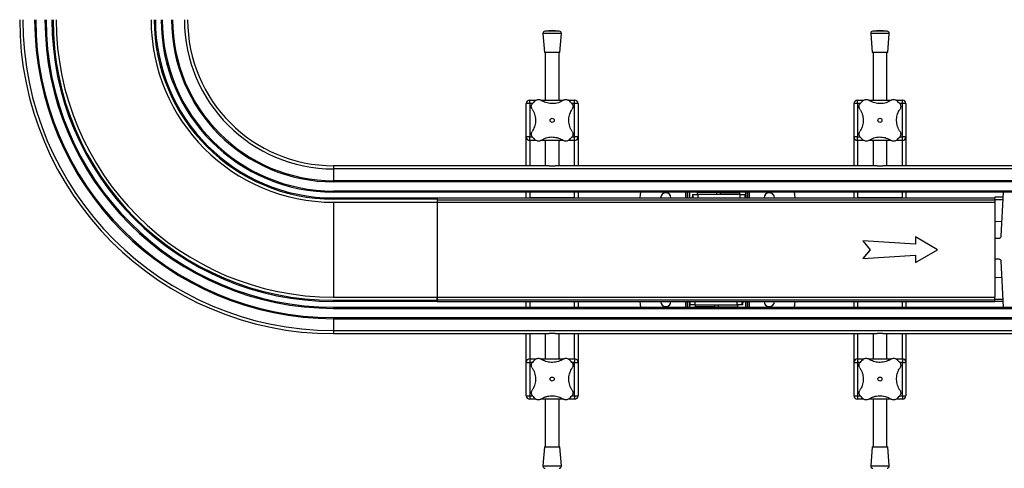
# Model space of a CAD drawing. Header units: millimetres. Extents: x 0 to 420, y 0 to 297.
# Tile 3 of 14: x 164 to 206, y 138 to 158. Entities that reach past the tile are written whole.
import ezdxf

# ---------------------------------------------------------------- set-up
doc = ezdxf.new("R2010")
doc.units = ezdxf.units.MM

msp = doc.modelspace()

# ---------------------------------------------------------------- linework, layer by layer
at = {"color": 7, "linetype": 'Continuous', "lineweight": 25}
for p, q in [((186.83943, 157.22659), (186.53153, 157.2031)), ((187.14733, 157.2031), (186.53153, 157.2031)), ((187.14733, 157.2031), (186.83943, 157.22659)), ((201.08943, 157.22659), (200.78153, 157.2031)), ((201.39733, 157.2031), (200.78153, 157.2031)), ((201.39733, 157.2031), (201.08943, 157.22659)), ((186.43943, 157.09578), (186.50193, 156.27659)), ((187.23943, 157.09578), (186.43943, 157.09578)), ((187.17693, 156.27659), (187.23943, 157.09578)), ((200.68943, 157.09578), (200.75193, 156.27659)), ((201.48943, 157.09578), (200.68943, 157.09578)), ((201.42693, 156.27659), (201.48943, 157.09578)), ((187.17693, 156.27659), (186.50193, 156.27659)), ((186.53943, 156.27659), (186.53943, 154.19864)), ((187.13943, 154.19864), (187.13943, 156.27659)), ((201.42693, 156.27659), (200.75193, 156.27659)), ((200.78943, 156.27659), (200.78943, 154.19864)), ((201.38943, 154.19864), (201.38943, 156.27659)), ((185.86443, 154.04864), (185.86443, 154.19864)), ((185.86443, 154.19864), (186.13934, 154.19864)), ((186.35551, 154.19864), (187.32307, 154.19864)), ((187.54206, 154.19864), (187.81443, 154.19864)), ((187.81443, 154.04864), (187.81443, 154.19864)), ((200.11443, 154.04864), (200.11443, 154.19864)), ((200.11443, 154.19864), (200.38934, 154.19864)), ((200.60551, 154.19864), (201.57307, 154.19864)), ((201.79206, 154.19864), (202.06443, 154.19864)), ((202.06443, 154.04864), (202.06443, 154.19864)), ((185.71443, 152.59864), (185.71443, 154.04864)), ((185.86443, 154.04864), (185.71443, 154.04864)), ((185.86443, 154.04864), (185.86443, 152.59864)), ((185.97946, 154.04864), (185.86443, 154.04864)), ((187.81443, 154.04864), (187.69931, 154.04864)), ((187.81443, 152.59864), (187.81443, 154.04864)), ((187.96443, 154.04864), (187.81443, 154.04864)), ((187.96443, 154.04864), (187.96443, 152.59864)), ((199.96443, 152.59864), (199.96443, 154.04864)), ((200.11443, 154.04864), (199.96443, 154.04864)), ((200.11443, 154.04864), (200.11443, 152.59864)), ((200.22946, 154.04864), (200.11443, 154.04864)), ((202.06443, 154.04864), (201.94931, 154.04864)), ((202.06443, 152.59864), (202.06443, 154.04864)), ((202.21443, 154.04864), (202.06443, 154.04864)), ((202.21443, 154.04864), (202.21443, 152.59864)), ((185.86443, 152.59864), (185.71443, 152.59864)), ((185.71443, 151.34864), (185.71443, 152.59864)), ((185.86443, 152.44864), (185.86443, 152.59864)), ((185.86443, 152.59864), (185.97956, 152.59864)), ((186.1368, 152.44864), (185.86443, 152.44864)), ((185.86443, 152.44864), (185.86443, 151.34864)), ((187.32335, 152.44864), (186.3558, 152.44864)), ((186.53943, 152.44864), (186.53943, 151.34864)), ((187.13943, 151.34864), (187.13943, 152.44864)), ((187.81443, 152.44864), (187.53952, 152.44864)), ((187.6994, 152.59864), (187.81443, 152.59864)), ((187.96443, 152.59864), (187.81443, 152.59864)), ((187.81443, 152.44864), (187.81443, 152.59864)), ((187.81443, 151.34864), (187.81443, 152.44864)), ((187.96443, 152.59864), (187.96443, 151.34864)), ((200.11443, 152.59864), (199.96443, 152.59864)), ((199.96443, 151.34864), (199.96443, 152.59864)), ((200.11443, 152.44864), (200.11443, 152.59864)), ((200.11443, 152.59864), (200.22956, 152.59864)), ((200.3868, 152.44864), (200.11443, 152.44864)), ((200.11443, 152.44864), (200.11443, 151.34864)), ((201.57335, 152.44864), (200.6058, 152.44864)), ((200.78943, 152.44864), (200.78943, 151.34864)), ((201.38943, 151.34864), (201.38943, 152.44864)), ((202.06443, 152.44864), (201.78952, 152.44864)), ((201.9494, 152.59864), (202.06443, 152.59864)), ((202.21443, 152.59864), (202.06443, 152.59864)), ((202.06443, 152.44864), (202.06443, 152.59864)), ((202.06443, 151.34864), (202.06443, 152.44864)), ((202.21443, 152.59864), (202.21443, 151.34864)), ((177.33943, 151.34864), (177.33943, 151.21171)), ((186.71407, 151.34864), (177.33943, 151.34864)), ((222.33943, 151.21171), (177.33943, 151.21171)), ((177.33943, 151.21171), (177.33943, 150.69864)), ((186.71407, 151.34864), (186.9648, 151.34864)), ((200.96407, 151.34864), (186.9648, 151.34864)), ((200.96407, 151.34864), (201.2148, 151.34864)), ((222.33943, 151.34864), (201.2148, 151.34864)), ((177.33943, 150.69864), (177.33943, 150.64864)), ((222.33943, 150.69864), (177.33943, 150.69864)), ((222.33943, 150.64864), (177.33943, 150.64864)), ((222.33943, 150.24864), (177.33943, 150.24864)), ((177.33943, 150.19864), (177.33943, 150.24864)), ((222.33943, 150.19864), (177.33943, 150.19864)), ((177.33943, 149.89864), (177.33943, 149.94864)), ((177.33943, 149.94864), (181.83943, 149.94864)), ((181.83943, 149.89864), (177.33943, 149.89864)), ((181.83943, 149.94864), (206.08943, 149.94864)), ((181.83943, 149.94864), (181.83943, 149.89864)), ((181.83943, 149.89864), (181.83943, 149.76114)), ((181.83943, 149.87364), (181.83943, 149.76114)), ((181.83943, 149.87364), (206.08943, 149.87364)), ((185.71443, 149.94864), (185.71443, 150.19864)), ((185.86443, 150.19864), (185.86443, 149.94864)), ((187.81443, 149.94864), (185.86443, 149.94864)), ((187.81443, 149.94864), (187.81443, 150.19864)), ((187.96443, 150.19864), (187.96443, 149.94864)), ((192.65415, 149.94864), (192.65415, 150.19864)), ((192.71415, 150.19864), (192.71415, 149.94864)), ((192.74415, 149.94864), (192.74415, 150.19864)), ((192.80415, 150.19864), (192.80415, 149.94864)), ((192.93445, 149.94864), (192.93484, 150.01077)), ((192.93522, 149.94864), (192.93484, 150.01077)), ((192.93615, 150.09864), (192.93615, 149.94864)), ((192.93615, 150.09864), (192.96766, 150.09864)), ((192.96766, 149.94864), (192.96766, 150.09864)), ((192.96766, 150.09864), (193.16889, 150.09864)), ((193.15049, 150.17864), (193.15049, 150.09864)), ((194.00049, 150.17864), (193.15049, 150.17864)), ((193.16889, 150.09864), (193.16889, 149.94864)), ((195.01885, 150.09864), (193.16889, 150.09864)), ((193.25049, 150.19864), (193.25049, 150.17864)), ((193.90049, 150.17864), (193.90049, 150.19864)), ((194.00049, 150.09864), (194.00049, 150.17864)), ((194.14788, 150.17864), (194.00049, 150.17864)), ((194.15047, 150.17864), (194.15047, 150.09864)), ((194.15047, 150.17864), (195.00047, 150.17864)), ((194.25047, 150.19864), (194.25047, 150.17864)), ((194.90047, 150.17864), (194.90047, 150.19864)), ((195.00047, 150.09864), (195.00047, 150.17864)), ((195.01885, 149.94864), (195.01885, 150.09864)), ((195.01885, 150.09864), (195.21762, 150.09864)), ((195.21762, 150.09864), (195.21762, 149.94864)), ((195.25415, 149.94864), (195.25415, 150.19864)), ((195.31415, 150.19864), (195.31415, 149.94864)), ((195.34415, 149.94864), (195.34415, 150.19864)), ((195.40415, 150.19864), (195.40415, 149.94864)), ((199.96443, 149.94864), (199.96443, 150.19864)), ((200.11443, 150.19864), (200.11443, 149.94864)), ((202.06443, 149.94864), (200.11443, 149.94864)), ((202.06443, 149.94864), (202.06443, 150.19864)), ((202.21443, 150.19864), (202.21443, 149.94864)), ((206.08943, 149.9794), (206.08943, 149.94864)), ((206.45211, 149.9794), (206.08943, 149.9794)), ((206.08943, 149.8794), (206.08943, 149.94864)), ((206.08943, 149.87364), (206.08943, 149.8794)), ((206.08943, 149.8794), (206.4468, 149.8794)), ((206.08943, 149.87364), (206.08943, 149.76114)), ((206.36235, 148.28884), (206.46375, 150.19864)), ((177.33943, 149.76114), (177.33943, 145.63614)), ((177.33943, 149.76114), (181.83943, 149.76114)), ((181.83943, 149.76114), (181.83943, 145.63614)), ((181.83943, 149.76114), (206.08943, 149.76114)), ((206.08943, 149.76114), (206.08943, 145.63614)), ((206.08943, 148.94501), (206.39577, 148.91821)), ((203.58943, 147.69864), (202.63762, 148.26003)), ((202.63762, 148.26003), (202.63762, 147.93787)), ((206.08943, 148.19864), (206.26723, 148.19864)), ((202.63762, 147.93787), (200.35061, 148.08787)), ((200.35061, 148.08787), (200.66484, 147.69864)), ((200.66484, 147.69864), (200.35061, 147.30941)), ((202.63762, 147.13724), (203.58943, 147.69864)), ((200.35061, 147.30941), (202.63762, 147.45941)), ((202.63762, 147.45941), (202.63762, 147.13724)), ((206.26723, 147.28424), (206.08943, 147.28424)), ((206.4683, 145.19864), (206.36235, 147.19404)), ((206.08943, 146.48302), (206.39866, 146.51007)), ((177.33943, 145.63614), (181.83943, 145.63614)), ((181.83943, 145.52364), (181.83943, 145.63614)), ((181.83943, 145.63614), (181.83943, 145.49864)), ((181.83943, 145.63614), (206.08943, 145.63614)), ((206.08943, 145.52364), (206.08943, 145.63614)), ((206.08943, 145.54864), (206.44971, 145.54864)), ((177.33943, 145.49864), (181.83943, 145.49864)), ((177.33943, 145.44864), (177.33943, 145.49864)), ((181.83943, 145.44864), (177.33943, 145.44864)), ((177.33943, 145.19864), (177.33943, 145.14864)), ((177.33943, 145.19864), (222.33943, 145.19864)), ((177.33943, 145.14864), (222.33943, 145.14864)), ((181.83943, 145.52364), (206.08943, 145.52364)), ((181.83943, 145.49864), (181.83943, 145.44864)), ((181.83943, 145.44864), (206.08943, 145.44864)), ((185.71443, 145.19864), (185.71443, 145.44864)), ((185.86443, 145.44864), (185.86443, 145.19864)), ((185.86443, 145.44864), (187.81443, 145.44864)), ((187.81443, 145.19864), (187.81443, 145.44864)), ((187.96443, 145.44864), (187.96443, 145.19864)), ((192.65415, 145.19864), (192.65415, 145.44864)), ((192.71415, 145.44864), (192.71415, 145.19864)), ((192.74415, 145.19864), (192.74415, 145.44864)), ((192.80415, 145.44864), (192.80415, 145.19864)), ((192.84069, 145.29864), (192.84069, 145.44864)), ((193.03945, 145.29864), (192.84069, 145.29864)), ((193.03945, 145.44864), (193.03945, 145.29864)), ((193.03945, 145.29864), (194.88941, 145.29864)), ((193.05783, 145.29864), (193.05783, 145.21864)), ((193.90783, 145.21864), (193.05783, 145.21864)), ((193.15783, 145.21864), (193.15783, 145.19864)), ((193.80783, 145.19864), (193.80783, 145.21864)), ((193.90783, 145.21864), (193.90783, 145.29864)), ((193.91042, 145.21864), (194.05781, 145.21864)), ((194.05781, 145.29864), (194.05781, 145.21864)), ((194.05781, 145.21864), (194.90781, 145.21864)), ((194.15781, 145.21864), (194.15781, 145.19864)), ((194.80781, 145.19864), (194.80781, 145.21864)), ((194.88941, 145.29864), (194.88941, 145.44864)), ((195.09064, 145.29864), (194.88941, 145.29864)), ((194.90781, 145.21864), (194.90781, 145.29864)), ((195.09064, 145.44864), (195.09064, 145.29864)), ((195.12216, 145.29864), (195.09064, 145.29864)), ((195.12216, 145.29864), (195.12216, 145.44864)), ((195.12308, 145.44864), (195.12347, 145.3865)), ((195.12385, 145.44864), (195.12347, 145.3865)), ((195.25415, 145.19864), (195.25415, 145.44864)), ((195.31415, 145.44864), (195.31415, 145.19864)), ((195.34415, 145.19864), (195.34415, 145.44864)), ((195.40415, 145.44864), (195.40415, 145.19864)), ((199.96443, 145.19864), (199.96443, 145.44864)), ((200.11443, 145.44864), (200.11443, 145.19864)), ((200.11443, 145.44864), (202.06443, 145.44864)), ((202.06443, 145.19864), (202.06443, 145.44864)), ((202.21443, 145.44864), (202.21443, 145.19864)), ((206.08943, 145.44864), (206.08943, 145.52364)), ((206.45502, 145.44864), (206.08943, 145.44864)), ((177.33943, 144.74864), (222.33943, 144.74864)), ((177.33943, 144.74864), (177.33943, 144.69864)), ((177.33943, 144.69864), (222.33943, 144.69864)), ((177.33943, 144.69864), (177.33943, 144.18556)), ((177.33943, 144.18556), (222.33943, 144.18556)), ((177.33943, 144.18556), (177.33943, 144.04864)), ((177.33943, 144.04864), (186.71407, 144.04864)), ((185.71443, 142.79864), (185.71443, 144.04864)), ((185.86443, 144.04864), (185.86443, 142.94864)), ((186.53943, 144.04864), (186.53943, 142.94864)), ((186.9648, 144.04864), (186.71407, 144.04864)), ((186.9648, 144.04864), (200.96407, 144.04864)), ((187.13943, 142.94864), (187.13943, 144.04864)), ((187.81443, 142.94864), (187.81443, 144.04864)), ((187.96443, 144.04864), (187.96443, 142.79864)), ((199.96443, 142.79864), (199.96443, 144.04864)), ((200.11443, 144.04864), (200.11443, 142.94864)), ((200.78943, 144.04864), (200.78943, 142.94864)), ((201.2148, 144.04864), (200.96407, 144.04864)), ((201.2148, 144.04864), (222.33943, 144.04864)), ((201.38943, 142.94864), (201.38943, 144.04864)), ((202.06443, 142.94864), (202.06443, 144.04864)), ((202.21443, 144.04864), (202.21443, 142.79864)), ((185.71443, 142.79864), (185.86443, 142.79864)), ((185.71443, 141.34864), (185.71443, 142.79864)), ((185.86443, 142.94864), (185.86443, 142.79864)), ((185.86443, 142.94864), (186.13934, 142.94864)), ((185.86443, 142.79864), (185.86443, 141.34864)), ((185.97946, 142.79864), (185.86443, 142.79864)), ((186.35551, 142.94864), (187.32307, 142.94864)), ((187.54206, 142.94864), (187.81443, 142.94864)), ((187.81443, 142.79864), (187.69931, 142.79864)), ((187.81443, 142.94864), (187.81443, 142.79864)), ((187.81443, 142.79864), (187.96443, 142.79864)), ((187.81443, 141.34864), (187.81443, 142.79864)), ((187.96443, 142.79864), (187.96443, 141.34864)), ((199.96443, 142.79864), (200.11443, 142.79864)), ((199.96443, 141.34864), (199.96443, 142.79864)), ((200.11443, 142.94864), (200.38934, 142.94864)), ((200.11443, 142.94864), (200.11443, 142.79864)), ((200.11443, 142.79864), (200.11443, 141.34864)), ((200.22946, 142.79864), (200.11443, 142.79864)), ((200.60551, 142.94864), (201.57307, 142.94864)), ((201.79206, 142.94864), (202.06443, 142.94864)), ((202.06443, 142.79864), (201.94931, 142.79864)), ((202.06443, 142.94864), (202.06443, 142.79864)), ((202.06443, 142.79864), (202.21443, 142.79864)), ((202.06443, 141.34864), (202.06443, 142.79864)), ((202.21443, 142.79864), (202.21443, 141.34864)), ((185.71443, 141.34864), (185.86443, 141.34864)), ((185.86443, 141.34864), (185.86443, 141.19864)), ((185.86443, 141.34864), (185.97956, 141.34864)), ((187.6994, 141.34864), (187.81443, 141.34864)), ((187.81443, 141.34864), (187.96443, 141.34864)), ((187.81443, 141.34864), (187.81443, 141.19864)), ((199.96443, 141.34864), (200.11443, 141.34864)), ((200.11443, 141.34864), (200.11443, 141.19864)), ((200.11443, 141.34864), (200.22956, 141.34864)), ((201.9494, 141.34864), (202.06443, 141.34864)), ((202.06443, 141.34864), (202.21443, 141.34864)), ((202.06443, 141.34864), (202.06443, 141.19864)), ((186.1368, 141.19864), (185.86443, 141.19864)), ((187.32335, 141.19864), (186.3558, 141.19864)), ((186.53943, 141.19864), (186.53943, 139.12068)), ((187.13943, 139.12068), (187.13943, 141.19864)), ((187.81443, 141.19864), (187.53952, 141.19864)), ((200.3868, 141.19864), (200.11443, 141.19864)), ((201.57335, 141.19864), (200.6058, 141.19864)), ((200.78943, 141.19864), (200.78943, 139.12068)), ((201.38943, 139.12068), (201.38943, 141.19864)), ((202.06443, 141.19864), (201.78952, 141.19864)), ((186.50193, 139.12068), (186.43943, 138.30149)), ((186.50193, 139.12068), (187.17693, 139.12068)), ((187.23943, 138.30149), (187.17693, 139.12068)), ((200.75193, 139.12068), (200.68943, 138.30149)), ((200.75193, 139.12068), (201.42693, 139.12068)), ((201.48943, 138.30149), (201.42693, 139.12068)), ((186.43943, 138.30149), (187.23943, 138.30149)), ((200.68943, 138.30149), (201.48943, 138.30149))]:
    msp.add_line(p, q, dxfattribs=at)
at = {"color": 7, "linetype": 'Continuous', "lineweight": 25, "flags": 128}
for points in [[(190.68228, 150.19864), (190.66378, 150.09548), (190.65415, 149.94864)], [(197.40415, 149.94864), (197.39453, 150.09548), (197.37602, 150.19864)], [(190.65415, 145.44864), (190.66378, 145.30179), (190.68228, 145.19864)], [(197.37602, 145.19864), (197.39453, 145.30179), (197.40415, 145.44864)]]:
    msp.add_lwpolyline(points, dxfattribs=at)
at = {"color": 7, "linetype": 'Continuous', "lineweight": 25}
for centre in [(186.83943, 153.32364), (201.08943, 153.32364), (186.83943, 142.07364), (201.08943, 142.07364)]:
    msp.add_circle(centre, 0.08764, dxfattribs=at)
for centre, radius, start, end in [((177.33943, 157.69864), 13.65, 180, 270), ((177.33943, 157.69864), 13.51307, 180, 270), ((177.33943, 157.69864), 13, 180, 270), ((177.33943, 157.69864), 12.95, 180, 270), ((177.33943, 157.69864), 12.55, 180, 270), ((177.33943, 157.69864), 12.5, 180, 270), ((177.33943, 157.69864), 12.25, 180, 270), ((177.33943, 157.69864), 12.2, 180, 270), ((177.33943, 157.69864), 12.0625, 180, 270), ((177.33943, 157.69864), 7.9375, 180, 270), ((177.33943, 157.69864), 7.8, 180, 270), ((177.33943, 157.69864), 7.75, 180, 270), ((177.33943, 157.69864), 7.5, 180, 270), ((177.33943, 157.69864), 7.45, 180, 270), ((177.33943, 157.69864), 7.05, 180, 270), ((177.33943, 157.69864), 7, 180, 270), ((177.33943, 157.69864), 6.48693, 180, 270), ((177.33943, 157.69864), 6.35, 180, 270), ((186.53914, 157.10339), 0.1, 94.362914, 184.362914), ((187.13972, 157.10339), 0.1, 355.637086, 85.637086), ((200.78914, 157.10339), 0.1, 94.362914, 184.362914), ((201.38972, 157.10339), 0.1, 355.637086, 85.637086), ((185.86443, 154.04864), 0.15, 90, 180), ((186.83943, 153.32364), 1.125, 130.225072, 139.774928), ((186.83943, 153.32364), 1.125, 40.225072, 49.774928), ((187.81443, 154.04864), 0.15, 0, 90), ((200.11443, 154.04864), 0.15, 90, 180), ((201.08943, 153.32364), 1.125, 130.225072, 139.774928), ((201.08943, 153.32364), 1.125, 40.225072, 49.774928), ((202.06443, 154.04864), 0.15, 0, 90), ((185.86443, 152.59864), 0.15, 180, 270), ((186.83943, 153.32364), 1.125, 220.225072, 229.774928), ((186.83943, 153.32364), 1.125, 310.225072, 319.774928), ((187.81443, 152.59864), 0.15, 270, 0), ((200.11443, 152.59864), 0.15, 180, 270), ((201.08943, 153.32364), 1.125, 220.225072, 229.774928), ((201.08943, 153.32364), 1.125, 310.225072, 319.774928), ((202.06443, 152.59864), 0.15, 270, 0), ((191.77915, 149.94864), 0.225, 0, 180), ((195.03919, 150.0234), 2.10439, 177.951062, 180.343859), ((196.27915, 149.94864), 0.225, 0, 180), ((206.26723, 148.29389), 0.09525, 270, 356.9606), ((206.26723, 147.18899), 0.09525, 3.0394, 90), ((191.77915, 145.44864), 0.225, 180, 0), ((193.01911, 145.37387), 2.10439, 357.951062, 0.343859), ((196.27915, 145.44864), 0.225, 180, 0), ((185.86443, 142.79864), 0.15, 90, 180), ((186.83943, 142.07364), 1.125, 130.225072, 139.774928), ((186.83943, 142.07364), 1.125, 40.225072, 49.774928), ((187.81443, 142.79864), 0.15, 0, 90), ((200.11443, 142.79864), 0.15, 90, 180), ((201.08943, 142.07364), 1.125, 130.225072, 139.774928), ((201.08943, 142.07364), 1.125, 40.225072, 49.774928), ((202.06443, 142.79864), 0.15, 0, 90), ((185.86443, 141.34864), 0.15, 180, 270), ((186.83943, 142.07364), 1.125, 220.225072, 229.774928), ((186.83943, 142.07364), 1.125, 310.225072, 319.774928), ((187.81443, 141.34864), 0.15, 270, 0), ((200.11443, 141.34864), 0.15, 180, 270), ((201.08943, 142.07364), 1.125, 220.225072, 229.774928), ((201.08943, 142.07364), 1.125, 310.225072, 319.774928), ((202.06443, 141.34864), 0.15, 270, 0), ((186.53914, 138.29388), 0.1, 175.637086, 265.637086), ((187.13972, 138.29388), 0.1, 274.362914, 4.362914), ((200.78914, 138.29388), 0.1, 175.637086, 265.637086), ((201.38972, 138.29388), 0.1, 274.362914, 4.362914)]:
    msp.add_arc(centre, radius, start, end, dxfattribs=at)
for points, knots in [([(186.11292, 154.18259), (186.13013, 154.19464), (186.16455, 154.21872), (186.22635, 154.2321), (186.29267, 154.22826), (186.33182, 154.2075), (186.35321, 154.19617)], [0, 0, 0, 0, 0.2331432, 0.46598224, 0.70829004, 1, 1, 1, 1]), ([(187.32565, 154.19617), (187.29232, 154.17568), (187.22481, 154.13417), (187.10968, 154.08844), (186.98573, 154.05772), (186.8602, 154.04589), (186.73573, 154.05201), (186.61862, 154.07417), (186.50741, 154.11148), (186.4197, 154.15374), (186.37085, 154.18491), (186.35321, 154.19617)], [0, 0, 0, 0, 0.11925981, 0.24158658, 0.3609602, 0.48426569, 0.59620844, 0.71149815, 0.82228956, 0.93582475, 1, 1, 1, 1]), ([(187.32565, 154.19617), (187.34649, 154.20725), (187.38822, 154.22945), (187.46119, 154.23238), (187.52307, 154.21426), (187.55405, 154.19137), (187.56595, 154.18259)], [0, 0, 0, 0, 0.28482414, 0.57045716, 0.83508046, 1, 1, 1, 1]), ([(200.36292, 154.18259), (200.38013, 154.19464), (200.41455, 154.21872), (200.47635, 154.2321), (200.54267, 154.22826), (200.58182, 154.2075), (200.60321, 154.19617)], [0, 0, 0, 0, 0.2331432, 0.46598224, 0.70829004, 1, 1, 1, 1]), ([(201.57565, 154.19617), (201.54232, 154.17568), (201.47481, 154.13417), (201.35968, 154.08844), (201.23573, 154.05772), (201.1102, 154.04589), (200.98573, 154.05201), (200.86862, 154.07417), (200.75741, 154.11148), (200.6697, 154.15374), (200.62085, 154.18491), (200.60321, 154.19617)], [0, 0, 0, 0, 0.11925981, 0.24158658, 0.3609602, 0.48426569, 0.59620844, 0.71149815, 0.82228956, 0.93582475, 1, 1, 1, 1]), ([(201.57565, 154.19617), (201.59649, 154.20725), (201.63822, 154.22945), (201.71119, 154.23238), (201.77307, 154.21426), (201.80405, 154.19137), (201.81595, 154.18259)], [0, 0, 0, 0, 0.28482414, 0.57045716, 0.83508046, 1, 1, 1, 1]), ([(185.9669, 153.80986), (185.95582, 153.83069), (185.93362, 153.87242), (185.93069, 153.94539), (185.94881, 154.00728), (185.97169, 154.03826), (185.98048, 154.05015)], [0, 0, 0, 0, 0.28482414, 0.57045716, 0.83508046, 1, 1, 1, 1]), ([(185.9669, 153.80986), (185.98762, 153.77605), (186.02904, 153.70846), (186.07508, 153.59276), (186.10528, 153.46917), (186.11729, 153.34312), (186.11083, 153.21936), (186.08869, 153.1018), (186.05131, 152.99124), (186.0091, 152.90353), (185.97816, 152.85505), (185.9669, 152.83742)], [0, 0, 0, 0, 0.12083278, 0.2415891, 0.36294631, 0.48426201, 0.59786508, 0.71149177, 0.82362919, 0.93582121, 1, 1, 1, 1]), ([(187.71196, 152.83742), (187.69124, 152.87122), (187.64983, 152.93881), (187.60378, 153.05452), (187.57359, 153.1781), (187.56158, 153.30415), (187.56804, 153.42792), (187.59018, 153.54547), (187.62755, 153.65604), (187.66976, 153.74374), (187.7007, 153.79222), (187.71196, 153.80986)], [0, 0, 0, 0, 0.12083278, 0.2415891, 0.36294631, 0.48426201, 0.59786508, 0.71149177, 0.82362919, 0.93582121, 1, 1, 1, 1]), ([(187.69838, 154.05015), (187.71043, 154.03293), (187.73451, 153.99852), (187.74789, 153.93672), (187.74406, 153.8704), (187.7233, 153.83124), (187.71196, 153.80986)], [0, 0, 0, 0, 0.2331432, 0.46598224, 0.70829004, 1, 1, 1, 1]), ([(200.2169, 153.80986), (200.20582, 153.83069), (200.18362, 153.87242), (200.18069, 153.94539), (200.19881, 154.00728), (200.22169, 154.03826), (200.23048, 154.05015)], [0, 0, 0, 0, 0.28482414, 0.57045716, 0.83508046, 1, 1, 1, 1]), ([(200.2169, 153.80986), (200.23762, 153.77605), (200.27904, 153.70846), (200.32508, 153.59276), (200.35528, 153.46917), (200.36729, 153.34312), (200.36083, 153.21936), (200.33869, 153.1018), (200.30131, 152.99124), (200.2591, 152.90353), (200.22816, 152.85505), (200.2169, 152.83742)], [0, 0, 0, 0, 0.12083278, 0.2415891, 0.36294631, 0.48426201, 0.59786508, 0.71149177, 0.82362919, 0.93582121, 1, 1, 1, 1]), ([(201.96196, 152.83742), (201.94124, 152.87122), (201.89983, 152.93881), (201.85378, 153.05452), (201.82359, 153.1781), (201.81158, 153.30415), (201.81804, 153.42792), (201.84018, 153.54547), (201.87755, 153.65604), (201.91976, 153.74374), (201.9507, 153.79222), (201.96196, 153.80986)], [0, 0, 0, 0, 0.12083278, 0.2415891, 0.36294631, 0.48426201, 0.59786508, 0.71149177, 0.82362919, 0.93582121, 1, 1, 1, 1]), ([(201.94838, 154.05015), (201.96043, 154.03293), (201.98451, 153.99852), (201.99789, 153.93672), (201.99406, 153.8704), (201.9733, 153.83124), (201.96196, 153.80986)], [0, 0, 0, 0, 0.2331432, 0.46598224, 0.70829004, 1, 1, 1, 1]), ([(185.98048, 152.59712), (185.96843, 152.61434), (185.94435, 152.64875), (185.93097, 152.71055), (185.9348, 152.77688), (185.95556, 152.81603), (185.9669, 152.83742)], [0, 0, 0, 0, 0.233143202, 0.46598224, 0.708290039, 1, 1, 1, 1]), ([(187.71196, 152.83742), (187.72304, 152.81658), (187.74524, 152.77485), (187.74817, 152.70188), (187.73005, 152.64), (187.70717, 152.60902), (187.69838, 152.59712)], [0, 0, 0, 0, 0.28482414, 0.57045716, 0.83508046, 1, 1, 1, 1]), ([(200.23048, 152.59712), (200.21843, 152.61434), (200.19435, 152.64875), (200.18097, 152.71055), (200.1848, 152.77688), (200.20556, 152.81603), (200.2169, 152.83742)], [0, 0, 0, 0, 0.233143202, 0.46598224, 0.708290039, 1, 1, 1, 1]), ([(201.96196, 152.83742), (201.97304, 152.81658), (201.99524, 152.77485), (201.99817, 152.70188), (201.98005, 152.64), (201.95717, 152.60902), (201.94838, 152.59712)], [0, 0, 0, 0, 0.28482414, 0.57045716, 0.83508046, 1, 1, 1, 1]), ([(186.35321, 152.45111), (186.33237, 152.44002), (186.29064, 152.41783), (186.21768, 152.41489), (186.15579, 152.43301), (186.12481, 152.4559), (186.11292, 152.46468)], [0, 0, 0, 0, 0.28482414, 0.57045716, 0.83508046, 1, 1, 1, 1]), ([(186.35321, 152.45111), (186.38654, 152.4716), (186.45406, 152.5131), (186.56918, 152.55883), (186.69314, 152.58955), (186.81866, 152.60138), (186.94314, 152.59526), (187.06024, 152.5731), (187.17145, 152.53579), (187.25916, 152.49353), (187.30801, 152.46236), (187.32565, 152.45111)], [0, 0, 0, 0, 0.11925981, 0.24158658, 0.3609602, 0.48426569, 0.59620844, 0.71149815, 0.82228956, 0.93582475, 1, 1, 1, 1]), ([(186.53943, 152.43185), (186.53344, 152.43317), (186.50783, 152.43882), (186.49588, 152.44385), (186.50224, 152.44506), (186.50239, 152.44509)], [0, 0, 0, 0, 0.22962158, 0.98173414, 1, 1, 1, 1]), ([(187.17276, 152.44453), (187.17381, 152.444), (187.17803, 152.44191), (187.16427, 152.43638), (187.14103, 152.43173), (187.13943, 152.43141)], [0, 0, 0, 0, 0.23651302, 0.94740052, 1, 1, 1, 1]), ([(187.56595, 152.46468), (187.54873, 152.45264), (187.51431, 152.42856), (187.45251, 152.41517), (187.38619, 152.41901), (187.34704, 152.43977), (187.32565, 152.45111)], [0, 0, 0, 0, 0.2331432, 0.46598224, 0.70829004, 1, 1, 1, 1]), ([(200.60321, 152.45111), (200.58237, 152.44002), (200.54064, 152.41783), (200.46768, 152.41489), (200.40579, 152.43301), (200.37481, 152.4559), (200.36292, 152.46468)], [0, 0, 0, 0, 0.28482414, 0.57045716, 0.83508046, 1, 1, 1, 1]), ([(200.60321, 152.45111), (200.63654, 152.4716), (200.70406, 152.5131), (200.81918, 152.55883), (200.94314, 152.58955), (201.06866, 152.60138), (201.19314, 152.59526), (201.31024, 152.5731), (201.42145, 152.53579), (201.50916, 152.49353), (201.55801, 152.46236), (201.57565, 152.45111)], [0, 0, 0, 0, 0.11925981, 0.24158658, 0.3609602, 0.48426569, 0.59620844, 0.71149815, 0.82228956, 0.93582475, 1, 1, 1, 1]), ([(200.78943, 152.43185), (200.78344, 152.43317), (200.75783, 152.43882), (200.74588, 152.44385), (200.75224, 152.44506), (200.75239, 152.44509)], [0, 0, 0, 0, 0.22962158, 0.98173414, 1, 1, 1, 1]), ([(201.42276, 152.44453), (201.42381, 152.444), (201.42803, 152.44191), (201.41427, 152.43638), (201.39103, 152.43173), (201.38943, 152.43141)], [0, 0, 0, 0, 0.23651302, 0.94740052, 1, 1, 1, 1]), ([(201.81595, 152.46468), (201.79873, 152.45264), (201.76431, 152.42856), (201.70251, 152.41517), (201.63619, 152.41901), (201.59704, 152.43977), (201.57565, 152.45111)], [0, 0, 0, 0, 0.2331432, 0.46598224, 0.70829004, 1, 1, 1, 1]), ([(186.11292, 142.93259), (186.13013, 142.94464), (186.16455, 142.96872), (186.22635, 142.9821), (186.29267, 142.97826), (186.33182, 142.9575), (186.35321, 142.94617)], [0, 0, 0, 0, 0.2331432, 0.46598224, 0.70829004, 1, 1, 1, 1]), ([(187.32565, 142.94617), (187.34649, 142.95725), (187.38822, 142.97945), (187.46119, 142.98238), (187.52307, 142.96426), (187.55405, 142.94137), (187.56595, 142.93259)], [0, 0, 0, 0, 0.28482414, 0.57045716, 0.83508046, 1, 1, 1, 1]), ([(200.36292, 142.93259), (200.38013, 142.94464), (200.41455, 142.96872), (200.47635, 142.9821), (200.54267, 142.97826), (200.58182, 142.9575), (200.60321, 142.94617)], [0, 0, 0, 0, 0.2331432, 0.46598224, 0.70829004, 1, 1, 1, 1]), ([(201.57565, 142.94617), (201.59649, 142.95725), (201.63822, 142.97945), (201.71119, 142.98238), (201.77307, 142.96426), (201.80405, 142.94137), (201.81595, 142.93259)], [0, 0, 0, 0, 0.28482414, 0.57045716, 0.83508046, 1, 1, 1, 1]), ([(185.9669, 142.55986), (185.95582, 142.58069), (185.93362, 142.62242), (185.93069, 142.69539), (185.94881, 142.75728), (185.97169, 142.78826), (185.98048, 142.80015)], [0, 0, 0, 0, 0.28482414, 0.57045716, 0.83508046, 1, 1, 1, 1]), ([(185.9669, 142.55986), (185.98762, 142.52605), (186.02904, 142.45846), (186.07508, 142.34276), (186.10528, 142.21917), (186.11729, 142.09312), (186.11083, 141.96936), (186.08869, 141.8518), (186.05131, 141.74124), (186.0091, 141.65353), (185.97816, 141.60505), (185.9669, 141.58742)], [0, 0, 0, 0, 0.12083278, 0.2415891, 0.36294631, 0.48426201, 0.59786508, 0.71149177, 0.82362919, 0.93582121, 1, 1, 1, 1]), ([(187.32565, 142.94617), (187.29232, 142.92568), (187.22481, 142.88417), (187.10968, 142.83844), (186.98573, 142.80772), (186.8602, 142.79589), (186.73573, 142.80201), (186.61862, 142.82417), (186.50741, 142.86148), (186.4197, 142.90374), (186.37085, 142.93491), (186.35321, 142.94617)], [0, 0, 0, 0, 0.119259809, 0.241586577, 0.360960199, 0.484265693, 0.596208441, 0.711498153, 0.822289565, 0.935824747, 1, 1, 1, 1]), ([(186.50611, 142.95275), (186.50505, 142.95327), (186.50083, 142.95537), (186.51459, 142.96089), (186.53783, 142.96554), (186.53943, 142.96586)], [0, 0, 0, 0, 0.236513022, 0.947400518, 1, 1, 1, 1]), ([(187.13943, 142.96542), (187.14542, 142.9641), (187.17103, 142.95846), (187.18298, 142.95343), (187.17663, 142.95221), (187.17648, 142.95218)], [0, 0, 0, 0, 0.229621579, 0.981734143, 1, 1, 1, 1]), ([(187.71196, 141.58742), (187.69124, 141.62122), (187.64983, 141.68881), (187.60378, 141.80452), (187.57359, 141.9281), (187.56158, 142.05415), (187.56804, 142.17792), (187.59018, 142.29547), (187.62755, 142.40604), (187.66976, 142.49374), (187.7007, 142.54222), (187.71196, 142.55986)], [0, 0, 0, 0, 0.12083278, 0.2415891, 0.36294631, 0.48426201, 0.59786508, 0.71149177, 0.82362919, 0.93582121, 1, 1, 1, 1]), ([(187.69838, 142.80015), (187.71043, 142.78293), (187.73451, 142.74852), (187.74789, 142.68672), (187.74406, 142.6204), (187.7233, 142.58124), (187.71196, 142.55986)], [0, 0, 0, 0, 0.233143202, 0.46598224, 0.708290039, 1, 1, 1, 1]), ([(200.2169, 142.55986), (200.20582, 142.58069), (200.18362, 142.62242), (200.18069, 142.69539), (200.19881, 142.75728), (200.22169, 142.78826), (200.23048, 142.80015)], [0, 0, 0, 0, 0.28482414, 0.57045716, 0.83508046, 1, 1, 1, 1]), ([(200.2169, 142.55986), (200.23762, 142.52605), (200.27904, 142.45846), (200.32508, 142.34276), (200.35528, 142.21917), (200.36729, 142.09312), (200.36083, 141.96936), (200.33869, 141.8518), (200.30131, 141.74124), (200.2591, 141.65353), (200.22816, 141.60505), (200.2169, 141.58742)], [0, 0, 0, 0, 0.12083278, 0.2415891, 0.36294631, 0.48426201, 0.59786508, 0.71149177, 0.82362919, 0.93582121, 1, 1, 1, 1]), ([(201.57565, 142.94617), (201.54232, 142.92568), (201.47481, 142.88417), (201.35968, 142.83844), (201.23573, 142.80772), (201.1102, 142.79589), (200.98573, 142.80201), (200.86862, 142.82417), (200.75741, 142.86148), (200.6697, 142.90374), (200.62085, 142.93491), (200.60321, 142.94617)], [0, 0, 0, 0, 0.11925981, 0.24158658, 0.3609602, 0.48426569, 0.59620844, 0.71149815, 0.82228956, 0.93582475, 1, 1, 1, 1]), ([(200.75611, 142.95275), (200.75505, 142.95327), (200.75083, 142.95537), (200.76459, 142.96089), (200.78783, 142.96554), (200.78943, 142.96586)], [0, 0, 0, 0, 0.23651302, 0.94740052, 1, 1, 1, 1]), ([(201.38943, 142.96542), (201.39542, 142.9641), (201.42103, 142.95846), (201.43298, 142.95343), (201.42663, 142.95221), (201.42648, 142.95218)], [0, 0, 0, 0, 0.229621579, 0.981734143, 1, 1, 1, 1]), ([(201.96196, 141.58742), (201.94124, 141.62122), (201.89983, 141.68881), (201.85378, 141.80452), (201.82359, 141.9281), (201.81158, 142.05415), (201.81804, 142.17792), (201.84018, 142.29547), (201.87755, 142.40604), (201.91976, 142.49374), (201.9507, 142.54222), (201.96196, 142.55986)], [0, 0, 0, 0, 0.12083278, 0.2415891, 0.36294631, 0.48426201, 0.59786508, 0.71149177, 0.82362919, 0.93582121, 1, 1, 1, 1]), ([(201.94838, 142.80015), (201.96043, 142.78293), (201.98451, 142.74852), (201.99789, 142.68672), (201.99406, 142.6204), (201.9733, 142.58124), (201.96196, 142.55986)], [0, 0, 0, 0, 0.233143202, 0.46598224, 0.708290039, 1, 1, 1, 1]), ([(185.98048, 141.34712), (185.96843, 141.36434), (185.94435, 141.39875), (185.93097, 141.46055), (185.9348, 141.52688), (185.95556, 141.56603), (185.9669, 141.58742)], [0, 0, 0, 0, 0.2331432, 0.46598224, 0.70829004, 1, 1, 1, 1]), ([(186.35321, 141.20111), (186.38654, 141.2216), (186.45406, 141.2631), (186.56918, 141.30883), (186.69314, 141.33955), (186.81866, 141.35138), (186.94314, 141.34526), (187.06024, 141.3231), (187.17145, 141.28579), (187.25916, 141.24353), (187.30801, 141.21236), (187.32565, 141.20111)], [0, 0, 0, 0, 0.11925981, 0.24158658, 0.3609602, 0.48426569, 0.59620844, 0.71149815, 0.82228956, 0.93582475, 1, 1, 1, 1]), ([(187.71196, 141.58742), (187.72304, 141.56658), (187.74524, 141.52485), (187.74817, 141.45188), (187.73005, 141.39), (187.70717, 141.35902), (187.69838, 141.34712)], [0, 0, 0, 0, 0.28482414, 0.57045716, 0.83508046, 1, 1, 1, 1]), ([(200.23048, 141.34712), (200.21843, 141.36434), (200.19435, 141.39875), (200.18097, 141.46055), (200.1848, 141.52688), (200.20556, 141.56603), (200.2169, 141.58742)], [0, 0, 0, 0, 0.2331432, 0.46598224, 0.70829004, 1, 1, 1, 1]), ([(200.60321, 141.20111), (200.63654, 141.2216), (200.70406, 141.2631), (200.81918, 141.30883), (200.94314, 141.33955), (201.06866, 141.35138), (201.19314, 141.34526), (201.31024, 141.3231), (201.42145, 141.28579), (201.50916, 141.24353), (201.55801, 141.21236), (201.57565, 141.20111)], [0, 0, 0, 0, 0.11925981, 0.24158658, 0.3609602, 0.48426569, 0.59620844, 0.71149815, 0.82228956, 0.93582475, 1, 1, 1, 1]), ([(201.96196, 141.58742), (201.97304, 141.56658), (201.99524, 141.52485), (201.99817, 141.45188), (201.98005, 141.39), (201.95717, 141.35902), (201.94838, 141.34712)], [0, 0, 0, 0, 0.28482414, 0.57045716, 0.83508046, 1, 1, 1, 1]), ([(186.35321, 141.20111), (186.33237, 141.19002), (186.29064, 141.16783), (186.21768, 141.16489), (186.15579, 141.18301), (186.12481, 141.2059), (186.11292, 141.21468)], [0, 0, 0, 0, 0.28482414, 0.57045716, 0.83508046, 1, 1, 1, 1]), ([(187.56595, 141.21468), (187.54873, 141.20264), (187.51431, 141.17856), (187.45251, 141.16517), (187.38619, 141.16901), (187.34704, 141.18977), (187.32565, 141.20111)], [0, 0, 0, 0, 0.2331432, 0.46598224, 0.70829004, 1, 1, 1, 1]), ([(200.60321, 141.20111), (200.58237, 141.19002), (200.54064, 141.16783), (200.46768, 141.16489), (200.40579, 141.18301), (200.37481, 141.2059), (200.36292, 141.21468)], [0, 0, 0, 0, 0.28482414, 0.57045716, 0.83508046, 1, 1, 1, 1]), ([(201.81595, 141.21468), (201.79873, 141.20264), (201.76431, 141.17856), (201.70251, 141.16517), (201.63619, 141.16901), (201.59704, 141.18977), (201.57565, 141.20111)], [0, 0, 0, 0, 0.2331432, 0.46598224, 0.70829004, 1, 1, 1, 1])]:
    msp.add_open_spline(points, degree=3, knots=knots, dxfattribs=at)

doc.saveas('drawing.dxf')
